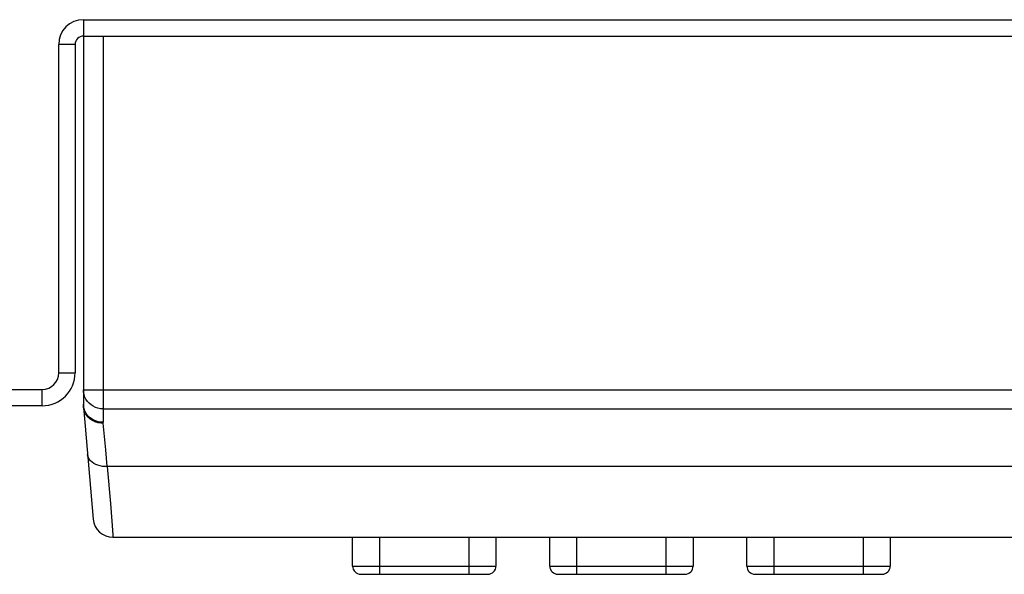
# Model space of a CAD drawing. Header units: millimetres. Extents: x 1158 to 2229, y -395 to 862.
# Tile 3 of 52: x 1712 to 1772, y -389 to -355. Entities that reach past the tile are written whole.
import ezdxf

# ---------------------------------------------------------------- set-up
doc = ezdxf.new("R2010")
doc.units = ezdxf.units.MM
doc.header["$LTSCALE"] = 30.734
doc.layers.get('0').update_dxf_attribs({"linetype": 'CONTINUOUS'})

msp = doc.modelspace()

# ---------------------------------------------------------------- linework, layer by layer
for p, q in [((1715.487, -355.472), (1829.487, -355.472)), ((1715.487, -355.472), (1715.487, -356.472)), ((1715.487, -356.472), (1831.487, -356.472)), ((1715.487, -356.472), (1715.487, -378.863)), ((1716.687, -356.472), (1716.687, -379.975)), ((1714.987, -356.972), (1713.987, -356.972)), ((1713.987, -376.972), (1713.987, -356.972)), ((1714.987, -356.972), (1714.987, -376.972)), ((1713.987, -376.972), (1714.987, -376.972)), ((1612.168, -377.972), (1712.987, -377.972)), ((1712.987, -378.972), (1712.987, -377.972)), ((1715.487, -377.99), (1804.289, -377.99)), ((1712.987, -378.972), (1612.168, -378.972)), ((1715.495, -379.038), (1716.093, -385.877)), ((1716.687, -379.16), (1804.289, -379.16)), ((1716.846, -381.66), (1716.69, -380.032)), ((1716.943, -382.672), (1716.846, -381.66)), ((1716.943, -382.673), (1717.131, -384.916)), ((1717.131, -384.916), (1717.216, -386.001)), ((1717.216, -386.001), (1717.277, -386.828)), ((1717.277, -386.828), (1717.288, -386.966)), ((1717.288, -386.966), (1717.289, -386.973)), ((1717.289, -386.973), (1803.686, -386.973)), ((1731.879, -388.727), (1731.879, -386.973)), ((1733.516, -386.973), (1733.516, -389.227)), ((1738.97, -389.227), (1738.97, -386.973)), ((1740.607, -386.973), (1740.607, -388.727)), ((1743.879, -388.727), (1743.879, -386.973)), ((1745.516, -386.973), (1745.516, -389.227)), ((1750.97, -389.227), (1750.97, -386.973)), ((1752.607, -386.973), (1752.607, -388.727)), ((1755.879, -388.727), (1755.879, -386.973)), ((1757.516, -386.973), (1757.516, -389.227)), ((1762.97, -389.227), (1762.97, -386.973)), ((1764.607, -386.973), (1764.607, -388.727)), ((1731.879, -388.727), (1740.607, -388.727)), ((1743.879, -388.727), (1752.607, -388.727)), ((1755.879, -388.727), (1764.607, -388.727)), ((1732.379, -389.227), (1740.107, -389.227)), ((1744.379, -389.227), (1752.107, -389.227)), ((1756.379, -389.227), (1764.107, -389.227))]:
    msp.add_line(p, q)
for points in [[(1716.687, -379.16), (1716.531, -379.15), (1716.377, -379.12), (1716.228, -379.071), (1716.087, -379.003), (1715.957, -378.918), (1715.839, -378.817), (1715.735, -378.702), (1715.648, -378.575), (1715.579, -378.437), (1715.528, -378.292), (1715.498, -378.142), (1715.487, -377.99)], [(1715.531, -379.159), (1715.498, -379.012), (1715.487, -378.863)], [(1716.69, -380.039), (1716.545, -380.033), (1716.399, -380.01), (1716.256, -379.97), (1716.12, -379.913), (1715.997, -379.845), (1715.885, -379.763), (1715.784, -379.67), (1715.695, -379.564), (1715.618, -379.443), (1715.558, -379.312), (1715.517, -379.176), (1715.495, -379.038)], [(1716.687, -379.975), (1716.535, -379.966), (1716.381, -379.938), (1716.231, -379.891), (1716.089, -379.826), (1715.962, -379.749), (1715.848, -379.657), (1715.747, -379.553), (1715.659, -379.436), (1715.585, -379.303), (1715.531, -379.159)], [(1716.69, -380.032), (1716.689, -380.021), (1716.689, -380.011), (1716.688, -380), (1716.688, -379.989), (1716.687, -379.979), (1716.687, -379.968)], [(1804.181, -382.672), (1716.794, -382.672), (1716.645, -382.659), (1716.502, -382.632), (1716.366, -382.593), (1716.239, -382.541), (1716.123, -382.478), (1716.02, -382.405), (1715.932, -382.322), (1715.859, -382.232), (1715.804, -382.135), (1715.766, -382.033), (1715.748, -381.929)]]:
    msp.add_lwpolyline(points)
for centre, radius, start, end in [((1715.487, -356.972), 1.5, 90, 180), ((1715.487, -356.972), 0.5, 90, 180), ((1712.987, -376.972), 2, 270, 360), ((1712.987, -376.972), 1, 270, 360), ((1717.487, -378.863), 2, 180.00011, 185), ((1716.987, -378.885), 1.5, 180, 185), ((1717.289, -385.772), 1.2, 185, 270), ((1732.379, -388.727), 0.5, 180, 270), ((1740.107, -388.727), 0.5, 270, 360), ((1744.379, -388.727), 0.5, 180, 270), ((1752.107, -388.727), 0.5, 270, 360), ((1756.379, -388.727), 0.5, 180, 270), ((1764.107, -388.727), 0.5, 270, 360)]:
    msp.add_arc(centre, radius, start, end)

doc.saveas('drawing.dxf')
